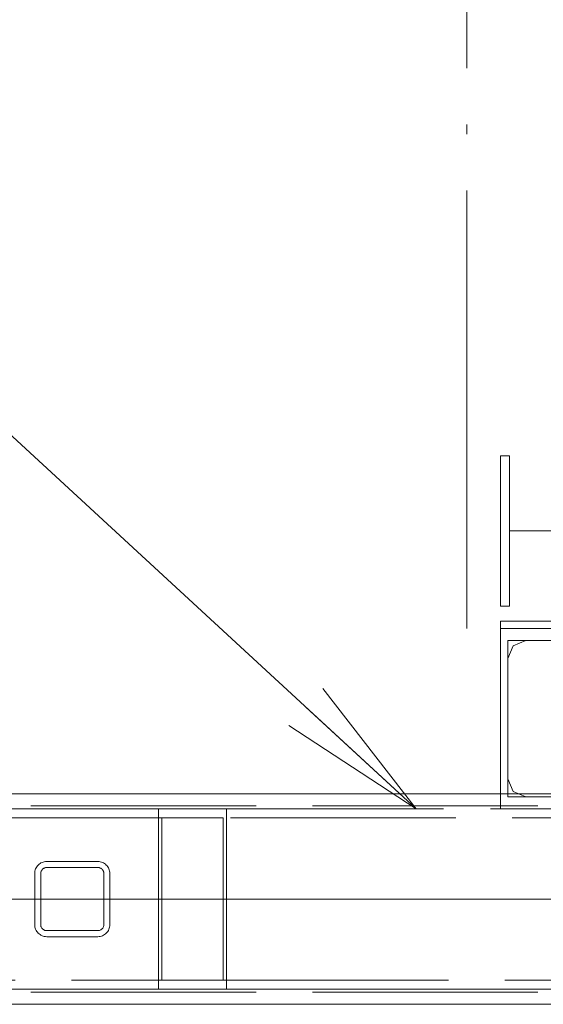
# Paper-space layout 'Layout1' of a CAD drawing. Extents: x -2 to 1033, y -36 to 596.
# Tile 117 of 182: x 688 to 695, y 492 to 505. Entities that reach past the tile are written whole.
import ezdxf

# ---------------------------------------------------------------- set-up
doc = ezdxf.new("R2010")
doc.units = 0
doc.linetypes.add('ACAD_ISO02W100', pattern=[15, 12, -3])
doc.linetypes.add('ACAD_ISO04W100', pattern=[30.5, 24, -3, 0.5, -3])
for name, color, linetype, lineweight in [('SS_1.ET-HALA_TaO-JD-LAVKA-ZEBRIK', 9, 'CONTINUOUS', 13), ('SS_1.ET-HALA_TaO-JD-LAVKA-ZEBRIK-PLECH', 9, 'CONTINUOUS', 13), ('SS_1.ET-HALA_TaO-JD-LAVKA-ZEBRIK_KOS', 9, 'CONTINUOUS', 13), ('SS_1.ET-HALA_TaO-ZTUZENI_VODOROVNE', 9, 'CONTINUOUS', 13), ('SS_STAV.OK-POPIS_PROFILU', 9, 'CONTINUOUS', 13)]:
    doc.layers.add(name, color=color, linetype=linetype, lineweight=lineweight)

psp = doc.layouts.get("Layout1")

# ---------------------------------------------------------------- linework, layer by layer
at = {"layer": 'SS_1.ET-HALA_TaO-JD-LAVKA-ZEBRIK', "color": 5, "linetype": 'Continuous', "ltscale": 0.25}
for p, q in [((694.3704, 497.0604), (696.8304, 497.0604)), ((694.3704, 494.6604), (694.3704, 497.0604)), ((696.9704, 494.6604), (694.3704, 494.6604))]:
    psp.add_line(p, q, dxfattribs=at)
at = {"layer": 'SS_1.ET-HALA_TaO-JD-LAVKA-ZEBRIK', "color": 9, "linetype": 'ACAD_ISO04W100', "ltscale": 0.25}
for p, q in [((694.3704, 497.0604), (710.6704, 497.0604)), ((714.6704, 497.0604), (694.3704, 497.0604))]:
    psp.add_line(p, q, dxfattribs=at)
at = {"layer": 'SS_1.ET-HALA_TaO-JD-LAVKA-ZEBRIK', "color": 9, "linetype": 'ACAD_ISO02W100', "ltscale": 0.25}
for p, q in [((710.5704, 496.9004), (694.4704, 496.9004)), ((694.4704, 496.9004), (694.4704, 494.8204)), ((694.4704, 496.6604), (694.5407, 496.8301)), ((694.5407, 496.8301), (694.7104, 496.9004)), ((694.5407, 494.8907), (694.4704, 495.0604)), ((694.7104, 494.8204), (694.5407, 494.8907)), ((710.5704, 494.8204), (694.4704, 494.8204))]:
    psp.add_line(p, q, dxfattribs=at)
at = {"layer": 'SS_1.ET-HALA_TaO-JD-LAVKA-ZEBRIK-PLECH', "color": 5, "linetype": 'Continuous', "ltscale": 0.25}
for p in [(696.9704, 497.1604), (694.3704, 497.0604)]:
    psp.add_line(p, (694.3704, 497.1604), dxfattribs=at)
at = {"layer": 'SS_1.ET-HALA_TaO-JD-LAVKA-ZEBRIK_KOS', "color": 9, "linetype": 'ACAD_ISO04W100', "ltscale": 0.25}
for p, q in [((693.9254, 518.1404), (693.9254, 497.0604)), ((693.9254, 518.1404), (693.9254, 497.0604)), ((694.4904, 498.3604), (696.8304, 498.3604)), ((696.4704, 498.3604), (694.4904, 498.3604))]:
    psp.add_line(p, q, dxfattribs=at)
at = {"layer": 'SS_1.ET-HALA_TaO-JD-LAVKA-ZEBRIK_KOS', "color": 9, "linetype": 'Continuous', "ltscale": 0.25}
for p, q in [((694.4904, 499.3604), (694.3704, 499.3604)), ((694.3704, 497.3604), (694.3704, 499.3604)), ((694.4904, 497.3604), (694.4904, 499.3604)), ((694.3704, 497.3604), (694.4904, 497.3604))]:
    psp.add_line(p, q, dxfattribs=at)
at = {"layer": 'SS_1.ET-HALA_TaO-ZTUZENI_VODOROVNE', "color": 5, "linetype": 'Continuous', "ltscale": 0.25}
for p, q in [((693.4804, 494.8604), (687.0004, 494.8604)), ((690.7241, 494.6604), (478.6167, 494.6604)), ((693.6107, 494.6604), (690.7241, 494.6604)), ((690.7241, 492.2604), (690.7241, 494.6604)), ((694.3704, 494.6604), (694.2401, 494.6604)), ((478.6167, 492.2604), (690.7241, 492.2604)), ((690.7241, 492.2604), (696.9704, 492.2604)), ((687.0004, 492.0604), (696.9704, 492.0604))]:
    psp.add_line(p, q, dxfattribs=at)
at = {"layer": 'SS_1.ET-HALA_TaO-ZTUZENI_VODOROVNE', "color": 9, "linetype": 'ACAD_ISO02W100', "ltscale": 0.25}
for p, q in [((710.6704, 494.8604), (693.4804, 494.8604)), ((586.8704, 494.7004), (710.6704, 494.7004)), ((689.8166, 492.2604), (689.8166, 494.6604)), ((690.6787, 494.5404), (478.6621, 494.5404)), ((689.862, 492.3804), (689.862, 494.5404)), ((690.6787, 494.5404), (690.6787, 492.3804)), ((708.7785, 494.5404), (690.6788, 494.5404)), ((689.0104, 493.9604), (688.3304, 493.9604)), ((688.3304, 493.8804), (689.0104, 493.8804)), ((688.1704, 493.8004), (688.1704, 493.1204)), ((688.2504, 493.1204), (688.2504, 493.8004)), ((689.0904, 493.8004), (689.0904, 493.1204)), ((689.1704, 493.1204), (689.1704, 493.8004)), ((689.0104, 493.0404), (688.3304, 493.0404)), ((688.3304, 492.9604), (689.0104, 492.9604)), ((478.6621, 492.3804), (690.6787, 492.3804)), ((690.6788, 492.3804), (708.7785, 492.3804)), ((586.8704, 492.2204), (710.6704, 492.2204))]:
    psp.add_line(p, q, dxfattribs=at)
at = {"layer": 'SS_1.ET-HALA_TaO-ZTUZENI_VODOROVNE', "color": 9, "linetype": 'ACAD_ISO04W100', "ltscale": 0.25}
for p, q in [((690.2704, 493.4604), (479.0704, 493.4604)), ((714.6704, 493.4604), (584.6704, 493.4604)), ((662.6704, 493.4604), (688.6704, 493.4604)), ((690.2704, 493.4604), (710.6704, 493.4604))]:
    psp.add_line(p, q, dxfattribs=at)
at = {"layer": 'SS_1.ET-HALA_TaO-ZTUZENI_VODOROVNE', "color": 9, "linetype": 'ACAD_ISO02W100', "ltscale": 0.25}
for centre, start, end in [((688.3304, 493.8004), 90, 180), ((689.0104, 493.8004), 0, 90), ((688.3304, 493.1204), 180, 270), ((689.0104, 493.1204), 270, 0)]:
    psp.add_arc(centre, 0.16, start, end, dxfattribs=at)
at = {"layer": 'SS_1.ET-HALA_TaO-ZTUZENI_VODOROVNE', "color": 9, "linetype": 'ACAD_ISO02W100', "ltscale": 0.25, "extrusion": (-1.13687e-12, 4.70968e-13, -1)}
psp.add_arc((-688.3304, 493.8004), 0.08, 0, 90, dxfattribs=at)
at = {"layer": 'SS_1.ET-HALA_TaO-ZTUZENI_VODOROVNE', "color": 9, "linetype": 'ACAD_ISO02W100', "ltscale": 0.25, "extrusion": (4.70906e-13, 1.13693e-12, -1)}
psp.add_arc((-689.0104, 493.8004), 0.08, 90, 180, dxfattribs=at)
at = {"layer": 'SS_1.ET-HALA_TaO-ZTUZENI_VODOROVNE', "color": 9, "linetype": 'ACAD_ISO02W100', "ltscale": 0.25, "extrusion": (-1.13687e-12, -4.70845e-13, -1)}
psp.add_arc((-688.3304, 493.1204, 0), 0.08, 270, 0, dxfattribs=at)
at = {"layer": 'SS_1.ET-HALA_TaO-ZTUZENI_VODOROVNE', "color": 9, "linetype": 'ACAD_ISO02W100', "ltscale": 0.25, "extrusion": (4.70906e-13, -1.13681e-12, -1)}
psp.add_arc((-689.0104, 493.1204), 0.08, 180, 270, dxfattribs=at)
at = {"layer": 'SS_STAV.OK-POPIS_PROFILU', "color": 0, "linetype": 'ByBlock'}
for p, q in [((692.0043, 496.2607), (693.2493, 494.6604)), ((693.2493, 494.6604), (691.7785, 496.0156)), ((693.2493, 494.6604), (691.5526, 495.7705))]:
    psp.add_line(p, q, dxfattribs=at)
at = {"layer": 'SS_STAV.OK-POPIS_PROFILU', "color": 9}
psp.add_lwpolyline([(693.2493, 494.6604), (681.9905, 505.0338), (660.2762, 505.0338)], dxfattribs=at)

doc.saveas('drawing.dxf')
